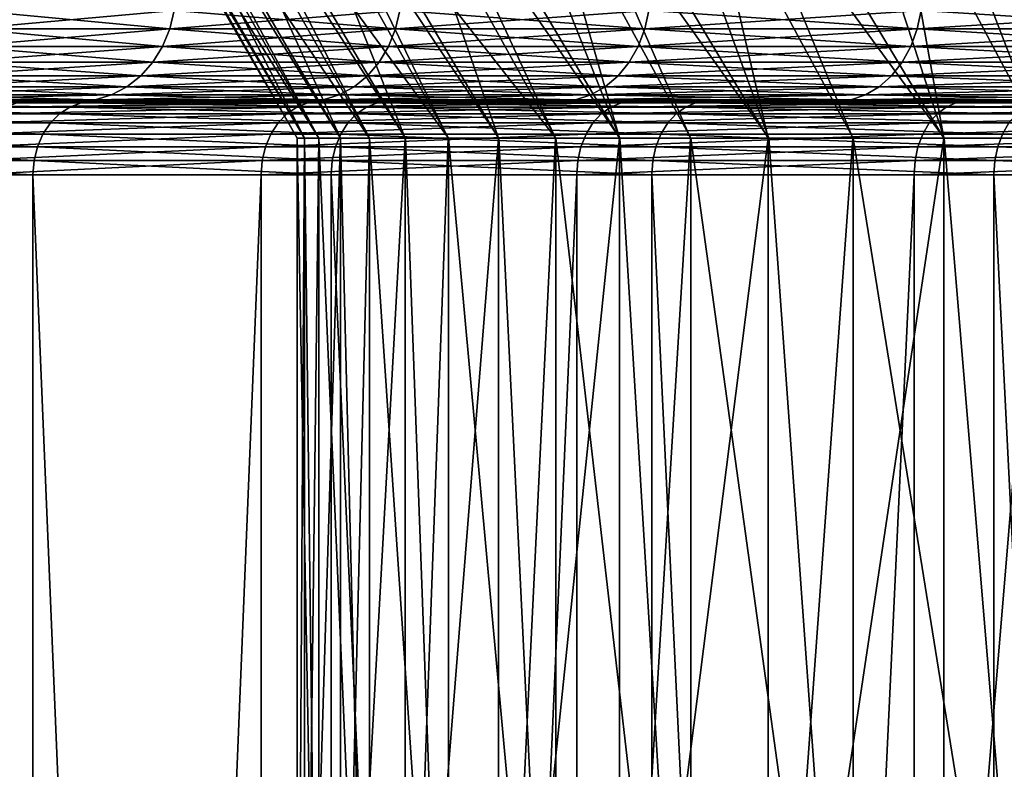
# Model space of a CAD drawing. Header units: metres. Extents: x -30 to 30, y -76 to 64.
# Tile 15 of 256: x -18.75 to -16.07, y -56.82 to -54.78. Entities that reach past the tile are written whole.
import ezdxf

# ---------------------------------------------------------------- set-up
doc = ezdxf.new("R2010")
doc.units = ezdxf.units.M
doc.layers.add('solid_508511', color=7, linetype='CONTINUOUS')

msp = doc.modelspace()

# ---------------------------------------------------------------- linework, layer by layer
at = {"layer": 'solid_508511'}
for points in [[(-17.997519, -55.099998, -0.298871), (-18.745611, -53.800961, -0.405663), (-18.732365, -53.800961, 0.813027)], [(-17.938383, -55.099998, -1.488093), (-18.67971, -53.800961, -1.622015), (-18.745611, -53.800961, -0.405663)], [(-17.977793, -55.099998, -0.893865), (-17.938383, -55.099998, -1.488093), (-18.745611, -53.800961, -0.405663)], [(-17.997519, -55.099998, -0.298871), (-17.977793, -55.099998, -0.893865), (-18.745611, -53.800961, -0.405663)], [(-17.97794, -55.099998, 0.890903), (-18.732365, -53.800961, 0.813027), (-18.640018, -53.800961, 2.027856)], [(-17.997562, -55.099998, 0.296236), (-17.997519, -55.099998, -0.298871), (-18.732365, -53.800961, 0.813027)], [(-17.97794, -55.099998, 0.890903), (-17.997562, -55.099998, 0.296236), (-18.732365, -53.800961, 0.813027)], [(-17.800846, -55.099998, -2.670183), (-18.534857, -53.800961, -2.832238), (-18.67971, -53.800961, -1.622015)], [(-17.879377, -55.099998, -2.080346), (-17.800846, -55.099998, -2.670183), (-18.67971, -53.800961, -1.622015)], [(-17.938383, -55.099998, -1.488093), (-17.879377, -55.099998, -2.080346), (-18.67971, -53.800961, -1.622015)], [(-17.8797, -55.099998, 2.077578), (-18.640018, -53.800961, 2.027856), (-18.468941, -53.800961, 3.234302)], [(-17.938633, -55.099998, 1.485068), (-17.97794, -55.099998, 0.890903), (-18.640018, -53.800961, 2.027856)], [(-17.8797, -55.099998, 2.077578), (-17.938633, -55.099998, 1.485068), (-18.640018, -53.800961, 2.027856)], [(-17.585409, -55.099998, -3.841016), (-18.311838, -53.800961, -4.029777), (-18.534857, -53.800961, -2.832238)], [(-17.702837, -55.099998, -3.257236), (-17.585409, -55.099998, -3.841016), (-18.534857, -53.800961, -2.832238)], [(-17.800846, -55.099998, -2.670183), (-17.702837, -55.099998, -3.257236), (-18.534857, -53.800961, -2.832238)], [(-17.703352, -55.099998, 3.254436), (-18.468941, -53.800961, 3.234302), (-18.219841, -53.800961, 4.427176)], [(-17.801228, -55.099998, 2.667637), (-17.8797, -55.099998, 2.077578), (-18.468941, -53.800961, 3.234302)], [(-17.703352, -55.099998, 3.254436), (-17.801228, -55.099998, 2.667637), (-18.468941, -53.800961, 3.234302)], [(-17.293093, -55.099998, -4.994889), (-18.011356, -53.800961, -5.210906), (-18.311838, -53.800961, -4.029777)], [(-17.448757, -55.099998, -4.420509), (-17.293093, -55.099998, -4.994889), (-18.311838, -53.800961, -4.029777)], [(-17.585409, -55.099998, -3.841016), (-17.448757, -55.099998, -4.420509), (-18.311838, -53.800961, -4.029777)], [(-17.449478, -55.099998, 4.417658), (-18.219841, -53.800961, 4.427176), (-17.893896, -53.800961, 5.600982)], [(-17.586056, -55.099998, 3.838053), (-17.703352, -55.099998, 3.254436), (-18.219841, -53.800961, 4.427176)], [(-17.449478, -55.099998, 4.417658), (-17.586056, -55.099998, 3.838053), (-18.219841, -53.800961, 4.427176)], [(-17.11854, -55.099998, -5.563774), (-17.634918, -53.800961, -6.369626), (-18.011356, -53.800961, -5.210906)], [(-17.293093, -55.099998, -4.994889), (-17.11854, -55.099998, -5.563774), (-18.011356, -53.800961, -5.210906)], [(-17.119383, -55.099998, 5.561179), (-17.893896, -53.800961, 5.600982), (-17.492193, -53.800961, 6.751715)], [(-17.293827, -55.099998, 4.992348), (-17.449478, -55.099998, 4.417658), (-17.893896, -53.800961, 5.600982)], [(-17.119383, -55.099998, 5.561179), (-17.293827, -55.099998, 4.992348), (-17.893896, -53.800961, 5.600982)], [(-16.713259, -55.099998, -6.683336), (-17.183969, -53.800961, -7.501579), (-17.634918, -53.800961, -6.369626)], [(-16.925194, -55.099998, -6.126813), (-16.713259, -55.099998, -6.683336), (-17.634918, -53.800961, -6.369626)], [(-17.11854, -55.099998, -5.563774), (-16.925194, -55.099998, -6.126813), (-17.634918, -53.800961, -6.369626)], [(-16.71438, -55.099998, 6.680531), (-17.492193, -53.800961, 6.751715), (-17.016911, -53.800961, 7.873199)], [(-16.926201, -55.099998, 6.124029), (-17.119383, -55.099998, 5.561179), (-17.492193, -53.800961, 6.751715)], [(-16.71438, -55.099998, 6.680531), (-16.926201, -55.099998, 6.124029), (-17.492193, -53.800961, 6.751715)], [(-16.235079, -55.099998, -7.773175), (-16.660385, -53.800961, -8.601981), (-17.183969, -53.800961, -7.501579)], [(-16.483141, -55.099998, -7.232292), (-16.235079, -55.099998, -7.773175), (-17.183969, -53.800961, -7.501579)], [(-16.713259, -55.099998, -6.683336), (-16.483141, -55.099998, -7.232292), (-17.183969, -53.800961, -7.501579)], [(-16.236235, -55.099998, 7.770757), (-17.016911, -53.800961, 7.873199), (-16.469404, -53.800961, 8.96221)], [(-16.484261, -55.099998, 7.22974), (-16.71438, -55.099998, 6.680531), (-17.016911, -53.800961, 7.873199)], [(-16.236235, -55.099998, 7.770757), (-16.484261, -55.099998, 7.22974), (-17.016911, -53.800961, 7.873199)], [(-15.685761, -55.099998, -8.82932), (-16.066645, -53.800961, -9.665684), (-16.660385, -53.800961, -8.601981)], [(-15.969251, -55.099998, -8.305603), (-15.685761, -55.099998, -8.82932), (-16.660385, -53.800961, -8.601981)], [(-16.235079, -55.099998, -7.773175), (-15.969251, -55.099998, -8.305603), (-16.660385, -53.800961, -8.601981)], [(-15.687245, -55.099998, 8.826683), (-16.469404, -53.800961, 8.96221), (-15.852745, -53.800961, 10.012641)], [(-15.970565, -55.099998, 8.303076), (-16.236235, -55.099998, 7.770757), (-16.469404, -53.800961, 8.96221)], [(-15.687245, -55.099998, 8.826683), (-15.970565, -55.099998, 8.303076), (-16.469404, -53.800961, 8.96221)], [(-18.892727, -54.802311, 8.502926), (-18.344864, -54.802311, 9.628128), (-18.880424, -54.751732, 8.49739)], [(-18.892727, -54.802311, -8.502926), (-18.880424, -54.751732, -8.49739), (-18.33292, -54.751732, -9.621859)], [(-18.344864, -54.802311, -9.628128), (-18.892727, -54.802311, -8.502926), (-18.33292, -54.751732, -9.621859)], [(-18.344864, -54.802311, 9.628128), (-18.33292, -54.751732, 9.621859), (-18.880424, -54.751732, 8.49739)], [(-18.344864, -54.802311, 9.628128), (-17.730064, -54.802311, 10.718197), (-18.33292, -54.751732, 9.621859)], [(-18.344864, -54.802311, -9.628128), (-18.33292, -54.751732, -9.621859), (-17.718519, -54.751732, -10.711218)], [(-17.730064, -54.802311, -10.718197), (-18.344864, -54.802311, -9.628128), (-17.718519, -54.751732, -10.711218)], [(-17.730064, -54.802311, 10.718197), (-17.718519, -54.751732, 10.711218), (-18.33292, -54.751732, 9.621859)], [(-17.730064, -54.802311, 10.718197), (-17.050568, -54.802311, 11.769156), (-17.718519, -54.751732, 10.711218)], [(-17.730064, -54.802311, -10.718197), (-17.718519, -54.751732, -10.711218), (-17.039465, -54.751732, -11.761494)], [(-17.050568, -54.802311, -11.769156), (-17.730064, -54.802311, -10.718197), (-17.039465, -54.751732, -11.761494)], [(-17.050568, -54.802311, 11.769156), (-17.039465, -54.751732, 11.761494), (-17.718519, -54.751732, 10.711218)], [(-17.050568, -54.802311, 11.769156), (-16.308855, -54.802311, 12.777172), (-17.039465, -54.751732, 11.761494)], [(-17.050568, -54.802311, -11.769156), (-17.039465, -54.751732, -11.761494), (-16.298235, -54.751732, -12.768852)], [(-16.308855, -54.802311, -12.777172), (-17.050568, -54.802311, -11.769156), (-16.298235, -54.751732, -12.768852)], [(-16.308855, -54.802311, 12.777172), (-16.298235, -54.751732, 12.768852), (-17.039465, -54.751732, 11.761494)], [(-16.308855, -54.802311, 12.777172), (-15.507634, -54.802311, 13.738565), (-16.298235, -54.751732, 12.768852)], [(-16.308855, -54.802311, -12.777172), (-16.298235, -54.751732, -12.768852), (-15.497537, -54.751732, -13.729619)], [(-15.507634, -54.802311, -13.738565), (-16.308855, -54.802311, -12.777172), (-15.497537, -54.751732, -13.729619)], [(-15.507634, -54.802311, 13.738565), (-15.497537, -54.751732, 13.729619), (-16.298235, -54.751732, 12.768852)], [(-18.912859, -54.849773, 8.511987), (-18.364412, -54.849773, 9.638388), (-18.892727, -54.802311, 8.502926)], [(-18.912859, -54.849773, -8.511987), (-18.892727, -54.802311, -8.502926), (-18.344864, -54.802311, -9.628128)], [(-18.364412, -54.849773, -9.638388), (-18.912859, -54.849773, -8.511987), (-18.344864, -54.802311, -9.628128)], [(-18.364412, -54.849773, 9.638388), (-18.344864, -54.802311, 9.628128), (-18.892727, -54.802311, 8.502926)], [(-18.364412, -54.849773, 9.638388), (-17.748957, -54.849773, 10.729618), (-18.344864, -54.802311, 9.628128)], [(-18.364412, -54.849773, -9.638388), (-18.344864, -54.802311, -9.628128), (-17.730064, -54.802311, -10.718197)], [(-17.748957, -54.849773, -10.729618), (-18.364412, -54.849773, -9.638388), (-17.730064, -54.802311, -10.718197)], [(-17.748957, -54.849773, 10.729618), (-17.730064, -54.802311, 10.718197), (-18.344864, -54.802311, 9.628128)], [(-17.748957, -54.849773, 10.729618), (-17.068735, -54.849773, 11.781698), (-17.730064, -54.802311, 10.718197)], [(-17.748957, -54.849773, -10.729618), (-17.730064, -54.802311, -10.718197), (-17.050568, -54.802311, -11.769156)], [(-17.068735, -54.849773, -11.781698), (-17.748957, -54.849773, -10.729618), (-17.050568, -54.802311, -11.769156)], [(-17.068735, -54.849773, 11.781698), (-17.050568, -54.802311, 11.769156), (-17.730064, -54.802311, 10.718197)], [(-17.068735, -54.849773, 11.781698), (-16.326233, -54.849773, 12.790788), (-17.050568, -54.802311, 11.769156)], [(-17.068735, -54.849773, -11.781698), (-17.050568, -54.802311, -11.769156), (-16.308855, -54.802311, -12.777172)], [(-16.326233, -54.849773, -12.790788), (-17.068735, -54.849773, -11.781698), (-16.308855, -54.802311, -12.777172)], [(-16.326233, -54.849773, 12.790788), (-16.308855, -54.802311, 12.777172), (-17.050568, -54.802311, 11.769156)], [(-16.326233, -54.849773, 12.790788), (-15.524159, -54.849773, 13.753204), (-16.308855, -54.802311, 12.777172)], [(-16.326233, -54.849773, -12.790788), (-16.308855, -54.802311, -12.777172), (-15.507634, -54.802311, -13.738565)], [(-15.524159, -54.849773, -13.753204), (-16.326233, -54.849773, -12.790788), (-15.507634, -54.802311, -13.738565)], [(-15.524159, -54.849773, 13.753204), (-15.507634, -54.802311, 13.738565), (-16.308855, -54.802311, 12.777172)], [(-18.940207, -54.892677, 8.524296), (-18.390968, -54.892677, 9.652325), (-18.912859, -54.849773, 8.511987)], [(-18.940207, -54.892677, -8.524296), (-18.912859, -54.849773, -8.511987), (-18.364412, -54.849773, -9.638388)], [(-18.390968, -54.892677, -9.652325), (-18.940207, -54.892677, -8.524296), (-18.364412, -54.849773, -9.638388)], [(-18.390968, -54.892677, 9.652325), (-18.364412, -54.849773, 9.638388), (-18.912859, -54.849773, 8.511987)], [(-18.390968, -54.892677, 9.652325), (-17.774622, -54.892677, 10.745133), (-18.364412, -54.849773, 9.638388)], [(-18.390968, -54.892677, -9.652325), (-18.364412, -54.849773, -9.638388), (-17.748957, -54.849773, -10.729618)], [(-17.774622, -54.892677, -10.745133), (-18.390968, -54.892677, -9.652325), (-17.748957, -54.849773, -10.729618)], [(-17.774622, -54.892677, 10.745133), (-17.748957, -54.849773, 10.729618), (-18.364412, -54.849773, 9.638388)], [(-17.774622, -54.892677, 10.745133), (-17.093418, -54.892677, 11.798735), (-17.748957, -54.849773, 10.729618)], [(-17.774622, -54.892677, -10.745133), (-17.748957, -54.849773, -10.729618), (-17.068735, -54.849773, -11.781698)], [(-17.093418, -54.892677, -11.798735), (-17.774622, -54.892677, -10.745133), (-17.068735, -54.849773, -11.781698)], [(-17.093418, -54.892677, 11.798735), (-17.068735, -54.849773, 11.781698), (-17.748957, -54.849773, 10.729618)], [(-17.093418, -54.892677, 11.798735), (-16.349842, -54.892677, 12.809283), (-17.068735, -54.849773, 11.781698)], [(-17.093418, -54.892677, -11.798735), (-17.068735, -54.849773, -11.781698), (-16.326233, -54.849773, -12.790788)], [(-16.349842, -54.892677, -12.809283), (-17.093418, -54.892677, -11.798735), (-16.326233, -54.849773, -12.790788)], [(-16.349842, -54.892677, 12.809283), (-16.326233, -54.849773, 12.790788), (-17.068735, -54.849773, 11.781698)], [(-16.349842, -54.892677, 12.809283), (-15.546607, -54.892677, 13.773092), (-16.326233, -54.849773, 12.790788)], [(-16.349842, -54.892677, -12.809283), (-16.326233, -54.849773, -12.790788), (-15.524159, -54.849773, -13.753204)], [(-15.546607, -54.892677, -13.773092), (-16.349842, -54.892677, -12.809283), (-15.524159, -54.849773, -13.753204)], [(-15.546607, -54.892677, 13.773092), (-15.524159, -54.849773, 13.753204), (-16.326233, -54.849773, 12.790788)], [(-18.97394, -54.929714, 8.539477), (-18.423721, -54.929714, 9.669516), (-18.940207, -54.892677, 8.524296)], [(-18.97394, -54.929714, -8.539477), (-18.940207, -54.892677, -8.524296), (-18.390968, -54.892677, -9.652325)], [(-18.423721, -54.929714, -9.669516), (-18.97394, -54.929714, -8.539477), (-18.390968, -54.892677, -9.652325)], [(-18.423721, -54.929714, 9.669516), (-18.390968, -54.892677, 9.652325), (-18.940207, -54.892677, 8.524296)], [(-18.423721, -54.929714, 9.669516), (-17.806278, -54.929714, 10.764271), (-18.390968, -54.892677, 9.652325)], [(-18.423721, -54.929714, -9.669516), (-18.390968, -54.892677, -9.652325), (-17.774622, -54.892677, -10.745133)], [(-17.806278, -54.929714, -10.764271), (-18.423721, -54.929714, -9.669516), (-17.774622, -54.892677, -10.745133)], [(-17.806278, -54.929714, 10.764271), (-17.774622, -54.892677, 10.745133), (-18.390968, -54.892677, 9.652325)], [(-17.806278, -54.929714, 10.764271), (-17.123861, -54.929714, 11.819748), (-17.774622, -54.892677, 10.745133)], [(-17.806278, -54.929714, -10.764271), (-17.774622, -54.892677, -10.745133), (-17.093418, -54.892677, -11.798735)], [(-17.123861, -54.929714, -11.819748), (-17.806278, -54.929714, -10.764271), (-17.093418, -54.892677, -11.798735)], [(-17.123861, -54.929714, 11.819748), (-17.093418, -54.892677, 11.798735), (-17.774622, -54.892677, 10.745133)], [(-17.123861, -54.929714, 11.819748), (-16.378962, -54.929714, 12.832096), (-17.093418, -54.892677, 11.798735)], [(-17.123861, -54.929714, -11.819748), (-17.093418, -54.892677, -11.798735), (-16.349842, -54.892677, -12.809283)], [(-16.378962, -54.929714, -12.832096), (-17.123861, -54.929714, -11.819748), (-16.349842, -54.892677, -12.809283)], [(-16.378962, -54.929714, 12.832096), (-16.349842, -54.892677, 12.809283), (-17.093418, -54.892677, 11.798735)], [(-16.378962, -54.929714, 12.832096), (-15.574296, -54.929714, 13.797622), (-16.349842, -54.892677, 12.809283)], [(-16.378962, -54.929714, -12.832096), (-16.349842, -54.892677, -12.809283), (-15.546607, -54.892677, -13.773092)], [(-15.574296, -54.929714, -13.797622), (-16.378962, -54.929714, -12.832096), (-15.546607, -54.892677, -13.773092)], [(-15.574296, -54.929714, 13.797622), (-15.546607, -54.892677, 13.773092), (-16.349842, -54.892677, 12.809283)], [(-19.013029, -54.959755, 8.55707), (-18.461678, -54.959755, 9.689436), (-18.97394, -54.929714, 8.539477)], [(-19.013029, -54.959755, -8.55707), (-18.97394, -54.929714, -8.539477), (-18.423721, -54.929714, -9.669516)], [(-18.461678, -54.959755, -9.689436), (-19.013029, -54.959755, -8.55707), (-18.423721, -54.929714, -9.669516)], [(-18.461678, -54.959755, 9.689436), (-18.423721, -54.929714, 9.669516), (-18.97394, -54.929714, 8.539477)], [(-18.461678, -54.959755, 9.689436), (-17.842962, -54.959755, 10.786447), (-18.423721, -54.929714, 9.669516)], [(-18.461678, -54.959755, -9.689436), (-18.423721, -54.929714, -9.669516), (-17.806278, -54.929714, -10.764271)], [(-17.842962, -54.959755, -10.786447), (-18.461678, -54.959755, -9.689436), (-17.806278, -54.929714, -10.764271)], [(-17.842962, -54.959755, 10.786447), (-17.806278, -54.929714, 10.764271), (-18.423721, -54.929714, 9.669516)], [(-17.842962, -54.959755, 10.786447), (-17.15914, -54.959755, 11.844098), (-17.806278, -54.929714, 10.764271)], [(-17.842962, -54.959755, -10.786447), (-17.806278, -54.929714, -10.764271), (-17.123861, -54.929714, -11.819748)], [(-17.15914, -54.959755, -11.844098), (-17.842962, -54.959755, -10.786447), (-17.123861, -54.929714, -11.819748)], [(-17.15914, -54.959755, 11.844098), (-17.123861, -54.929714, 11.819748), (-17.806278, -54.929714, 10.764271)], [(-17.15914, -54.959755, 11.844098), (-16.412704, -54.959755, 12.858533), (-17.123861, -54.929714, 11.819748)], [(-17.15914, -54.959755, -11.844098), (-17.123861, -54.929714, -11.819748), (-16.378962, -54.929714, -12.832096)], [(-16.412704, -54.959755, -12.858533), (-17.15914, -54.959755, -11.844098), (-16.378962, -54.929714, -12.832096)], [(-16.412704, -54.959755, 12.858533), (-16.378962, -54.929714, 12.832096), (-17.123861, -54.929714, 11.819748)], [(-16.412704, -54.959755, 12.858533), (-15.606381, -54.959755, 13.826047), (-16.378962, -54.929714, 12.832096)], [(-16.412704, -54.959755, -12.858533), (-16.378962, -54.929714, -12.832096), (-15.574296, -54.929714, -13.797622)], [(-15.606381, -54.959755, -13.826047), (-16.412704, -54.959755, -12.858533), (-15.574296, -54.929714, -13.797622)], [(-15.606381, -54.959755, 13.826047), (-15.574296, -54.929714, 13.797622), (-16.378962, -54.929714, 12.832096)], [(-19.102392, -54.995441, 8.597289), (-18.548449, -54.995441, 9.734977), (-19.056286, -54.981892, 8.576538)], [(-19.102392, -54.995441, -8.597289), (-19.056286, -54.981892, -8.576538), (-18.503679, -54.981892, -9.71148)], [(-18.548449, -54.995441, -9.734977), (-19.102392, -54.995441, -8.597289), (-18.503679, -54.981892, -9.71148)], [(-19.056286, -54.981892, 8.576538), (-18.503679, -54.981892, 9.71148), (-19.013029, -54.959755, 8.55707)], [(-19.056286, -54.981892, -8.576538), (-19.013029, -54.959755, -8.55707), (-18.461678, -54.959755, -9.689436)], [(-18.503679, -54.981892, -9.71148), (-19.056286, -54.981892, -8.576538), (-18.461678, -54.959755, -9.689436)], [(-18.548449, -54.995441, 9.734977), (-18.503679, -54.981892, 9.71148), (-19.056286, -54.981892, 8.576538)], [(-18.503679, -54.981892, 9.71148), (-18.461678, -54.959755, 9.689436), (-19.013029, -54.959755, 8.55707)], [(-18.548449, -54.995441, 9.734977), (-17.926825, -54.995441, 10.837144), (-18.503679, -54.981892, 9.71148)], [(-18.548449, -54.995441, -9.734977), (-18.503679, -54.981892, -9.71148), (-17.883556, -54.981892, -10.810987)], [(-17.926825, -54.995441, -10.837144), (-18.548449, -54.995441, -9.734977), (-17.883556, -54.981892, -10.810987)], [(-18.503679, -54.981892, 9.71148), (-17.883556, -54.981892, 10.810987), (-18.461678, -54.959755, 9.689436)], [(-18.503679, -54.981892, -9.71148), (-18.461678, -54.959755, -9.689436), (-17.842962, -54.959755, -10.786447)], [(-17.883556, -54.981892, -10.810987), (-18.503679, -54.981892, -9.71148), (-17.842962, -54.959755, -10.786447)], [(-17.926825, -54.995441, 10.837144), (-17.883556, -54.981892, 10.810987), (-18.503679, -54.981892, 9.71148)], [(-17.883556, -54.981892, 10.810987), (-17.842962, -54.959755, 10.786447), (-18.461678, -54.959755, 9.689436)], [(-17.926825, -54.995441, 10.837144), (-17.239788, -54.995441, 11.899767), (-17.883556, -54.981892, 10.810987)], [(-17.926825, -54.995441, -10.837144), (-17.883556, -54.981892, -10.810987), (-17.198177, -54.981892, -11.871045)], [(-17.239788, -54.995441, -11.899767), (-17.926825, -54.995441, -10.837144), (-17.198177, -54.981892, -11.871045)], [(-17.883556, -54.981892, 10.810987), (-17.198177, -54.981892, 11.871045), (-17.842962, -54.959755, 10.786447)], [(-17.883556, -54.981892, -10.810987), (-17.842962, -54.959755, -10.786447), (-17.15914, -54.959755, -11.844098)], [(-17.198177, -54.981892, -11.871045), (-17.883556, -54.981892, -10.810987), (-17.15914, -54.959755, -11.844098)], [(-17.239788, -54.995441, 11.899767), (-17.198177, -54.981892, 11.871045), (-17.883556, -54.981892, 10.810987)], [(-17.198177, -54.981892, 11.871045), (-17.15914, -54.959755, 11.844098), (-17.842962, -54.959755, 10.786447)], [(-17.239788, -54.995441, 11.899767), (-16.489845, -54.995441, 12.918969), (-17.198177, -54.981892, 11.871045)], [(-17.239788, -54.995441, -11.899767), (-17.198177, -54.981892, -11.871045), (-16.450045, -54.981892, -12.887787)], [(-16.489845, -54.995441, -12.918969), (-17.239788, -54.995441, -11.899767), (-16.450045, -54.981892, -12.887787)], [(-17.198177, -54.981892, 11.871045), (-16.450045, -54.981892, 12.887787), (-17.15914, -54.959755, 11.844098)], [(-17.198177, -54.981892, -11.871045), (-17.15914, -54.959755, -11.844098), (-16.412704, -54.959755, -12.858533)], [(-16.450045, -54.981892, -12.887787), (-17.198177, -54.981892, -11.871045), (-16.412704, -54.959755, -12.858533)], [(-16.489845, -54.995441, 12.918969), (-16.450045, -54.981892, 12.887787), (-17.198177, -54.981892, 11.871045)], [(-16.450045, -54.981892, 12.887787), (-16.412704, -54.959755, 12.858533), (-17.15914, -54.959755, 11.844098)], [(-16.489845, -54.995441, 12.918969), (-15.679732, -54.995441, 13.891031), (-16.450045, -54.981892, 12.887787)], [(-16.489845, -54.995441, -12.918969), (-16.450045, -54.981892, -12.887787), (-15.641887, -54.981892, -13.857503)], [(-15.679732, -54.995441, -13.891031), (-16.489845, -54.995441, -12.918969), (-15.641887, -54.981892, -13.857503)], [(-16.450045, -54.981892, 12.887787), (-15.641887, -54.981892, 13.857503), (-16.412704, -54.959755, 12.858533)], [(-16.450045, -54.981892, -12.887787), (-16.412704, -54.959755, -12.858533), (-15.606381, -54.959755, -13.826047)], [(-15.641887, -54.981892, -13.857503), (-16.450045, -54.981892, -12.887787), (-15.606381, -54.959755, -13.826047)], [(-15.679732, -54.995441, 13.891031), (-15.641887, -54.981892, 13.857503), (-16.450045, -54.981892, 12.887787)], [(-15.641887, -54.981892, 13.857503), (-15.606381, -54.959755, 13.826047), (-16.412704, -54.959755, 12.858533)], [(-18.185909, -55, 10.501081), (-20.67054, -55, 9.621265), (-20.067141, -55, 10.823579)], [(-18.185909, -55, 10.501081), (-18.797926, -55, 9.36151), (-20.67054, -55, 9.621265)], [(-18.185907, -55, -10.501086), (-19.914499, -55, -11.101923), (-20.534584, -55, -9.908121)], [(-18.797924, -55, -9.361515), (-18.185907, -55, -10.501086), (-20.534584, -55, -9.908121)], [(-17.50489, -55, 11.600808), (-20.067141, -55, 10.823579), (-19.393831, -55, 11.988295)], [(-17.50489, -55, 11.600808), (-18.185909, -55, 10.501081), (-20.067141, -55, 10.823579)], [(-17.504887, -55, -11.600813), (-19.225037, -55, -12.257157), (-19.914499, -55, -11.101923)], [(-18.185907, -55, -10.501086), (-17.504887, -55, -11.600813), (-19.914499, -55, -11.101923)], [(-16.757414, -55, 12.656579), (-19.393831, -55, 11.988295), (-18.653008, -55, 13.111265)], [(-19.329739, -55.003803, 12.164409), (-18.653008, -55, 13.111265), (-19.393831, -55, 11.988295)], [(-16.757414, -55, 12.656579), (-17.50489, -55, 11.600808), (-19.393831, -55, 11.988295)], [(-19.329739, -55.003803, 12.164409), (-19.361534, -55.01516, 12.184418), (-18.617035, -55.01516, 13.294169)], [(-18.586462, -55.003803, 13.272338), (-18.653008, -55, 13.111265), (-19.329739, -55.003803, 12.164409)], [(-18.586462, -55.003803, 13.272338), (-19.329739, -55.003803, 12.164409), (-18.617035, -55.01516, 13.294169)], [(-16.75741, -55, -12.656584), (-18.468655, -55, -13.369698), (-19.225037, -55, -12.257157)], [(-18.761677, -55.003811, -13.023564), (-19.225037, -55, -12.257157), (-18.468655, -55, -13.369698)], [(-17.504887, -55, -11.600813), (-16.75741, -55, -12.656584), (-19.225037, -55, -12.257157)], [(-18.548449, -54.995441, -9.734977), (-18.797924, -55, -9.361515), (-19.102392, -54.995441, -8.597289)], [(-19.102392, -54.995441, 8.597289), (-18.797926, -55, 9.36151), (-18.548449, -54.995441, 9.734977)], [(-18.548449, -54.995441, 9.734977), (-18.797926, -55, 9.36151), (-18.185909, -55, 10.501081)], [(-18.548449, -54.995441, -9.734977), (-18.185907, -55, -10.501086), (-18.797924, -55, -9.361515)], [(-18.761677, -55.003811, -13.023564), (-17.969206, -55.003815, -14.096861), (-18.792534, -55.015179, -13.044985)], [(-17.969206, -55.003815, -14.096861), (-17.99876, -55.015179, -14.120047), (-18.792534, -55.015179, -13.044985)], [(-18.761677, -55.003811, -13.023564), (-18.468655, -55, -13.369698), (-17.969206, -55.003815, -14.096861)], [(-15.946415, -55, 13.664254), (-18.653008, -55, 13.111265), (-17.847296, -55, 14.188517)], [(-18.586462, -55.003803, 13.272338), (-17.847296, -55, 14.188517), (-18.653008, -55, 13.111265)], [(-15.946415, -55, 13.664254), (-16.757414, -55, 12.656579), (-18.653008, -55, 13.111265)], [(-18.586462, -55.003803, 13.272338), (-18.617035, -55.01516, 13.294169), (-17.809006, -55.01516, 14.358555)], [(-17.779762, -55.003803, 14.334975), (-17.847296, -55, 14.188517), (-18.586462, -55.003803, 13.272338)], [(-17.779762, -55.003803, 14.334975), (-18.586462, -55.003803, 13.272338), (-17.809006, -55.01516, 14.358555)], [(-17.926825, -54.995441, -10.837144), (-18.185907, -55, -10.501086), (-18.548449, -54.995441, -9.734977)], [(-18.548449, -54.995441, 9.734977), (-18.185909, -55, 10.501081), (-17.926825, -54.995441, 10.837144)], [(-15.946411, -55, -13.664259), (-17.64802, -55, -14.435629), (-18.468655, -55, -13.369698)], [(-17.969206, -55.003815, -14.096861), (-18.468655, -55, -13.369698), (-17.64802, -55, -14.435629)], [(-16.75741, -55, -12.656584), (-15.946411, -55, -13.664259), (-18.468655, -55, -13.369698)], [(-17.926825, -54.995441, 10.837144), (-18.185909, -55, 10.501081), (-17.50489, -55, 11.600808)], [(-17.926825, -54.995441, -10.837144), (-17.504887, -55, -11.600813), (-18.185907, -55, -10.501086)], [(-17.115417, -55.003815, -15.122052), (-17.143566, -55.015182, -15.146924), (-17.99876, -55.015179, -14.120047)], [(-17.969206, -55.003815, -14.096861), (-17.115417, -55.003815, -15.122052), (-17.99876, -55.015179, -14.120047)], [(-17.969206, -55.003815, -14.096861), (-17.64802, -55, -14.435629), (-17.115417, -55.003815, -15.122052)], [(-17.239788, -54.995441, -11.899767), (-17.504887, -55, -11.600813), (-17.926825, -54.995441, -10.837144)], [(-17.926825, -54.995441, 10.837144), (-17.50489, -55, 11.600808), (-17.239788, -54.995441, 11.899767)], [(-15.074881, -55, 14.620119), (-17.847296, -55, 14.188517), (-16.979395, -55, 15.216441)], [(-17.779762, -55.003803, 14.334975), (-16.979395, -55, 15.216441), (-17.847296, -55, 14.188517)], [(-15.074881, -55, 14.620119), (-15.946415, -55, 13.664254), (-17.847296, -55, 14.188517)], [(-17.779762, -55.003803, 14.334975), (-17.809006, -55.01516, 14.358555), (-16.940207, -55.01516, 15.373942)], [(-16.912388, -55.003803, 15.348696), (-16.979395, -55, 15.216441), (-17.779762, -55.003803, 14.334975)], [(-16.912388, -55.003803, 15.348696), (-17.779762, -55.003803, 14.334975), (-16.940207, -55.01516, 15.373942)], [(-15.074877, -55, -14.620124), (-16.765882, -55, -15.451378), (-17.64802, -55, -14.435629)], [(-17.115417, -55.003815, -15.122052), (-17.64802, -55, -14.435629), (-16.765882, -55, -15.451378)], [(-15.946411, -55, -13.664259), (-15.074877, -55, -14.620124), (-17.64802, -55, -14.435629)], [(-17.239788, -54.995441, 11.899767), (-17.50489, -55, 11.600808), (-16.757414, -55, 12.656579)], [(-17.239788, -54.995441, -11.899767), (-16.75741, -55, -12.656584), (-17.504887, -55, -11.600813)], [(-16.489845, -54.995441, -12.918969), (-16.75741, -55, -12.656584), (-17.239788, -54.995441, -11.899767)], [(-17.239788, -54.995441, 11.899767), (-16.757414, -55, 12.656579), (-16.489845, -54.995441, 12.918969)], [(-16.203222, -55.003815, -16.09564), (-16.229872, -55.015182, -16.122114), (-17.143566, -55.015182, -15.146924)], [(-17.115417, -55.003815, -15.122052), (-16.203222, -55.003815, -16.09564), (-17.143566, -55.015182, -15.146924)], [(-17.115417, -55.003815, -15.122052), (-16.765882, -55, -15.451378), (-16.203222, -55.003815, -16.09564)], [(-14.14612, -55, 15.520543), (-16.979395, -55, 15.216441), (-16.052372, -55, 16.191397)], [(-16.912388, -55.003803, 15.348696), (-16.052372, -55, 16.191397), (-16.979395, -55, 15.216441)], [(-14.14612, -55, 15.520543), (-15.074881, -55, 14.620119), (-16.979395, -55, 15.216441)], [(-16.912388, -55.003803, 15.348696), (-16.940207, -55.01516, 15.373942), (-16.013599, -55.01516, 16.336868)], [(-15.987303, -55.003803, 16.31004), (-16.052372, -55, 16.191397), (-16.912388, -55.003803, 15.348696)], [(-15.987303, -55.003803, 16.31004), (-16.912388, -55.003803, 15.348696), (-16.013599, -55.01516, 16.336868)], [(-13.163757, -55, -16.362013), (-15.825381, -55, -16.413326), (-16.765882, -55, -15.451378)], [(-16.203222, -55.003815, -16.09564), (-16.765882, -55, -15.451378), (-15.825381, -55, -16.413326)], [(-14.146115, -55, -15.520547), (-13.163757, -55, -16.362013), (-16.765882, -55, -15.451378)], [(-15.074877, -55, -14.620124), (-14.146115, -55, -15.520547), (-16.765882, -55, -15.451378)], [(-16.489845, -54.995441, 12.918969), (-16.757414, -55, 12.656579), (-15.946415, -55, 13.664254)], [(-16.489845, -54.995441, -12.918969), (-15.946411, -55, -13.664259), (-16.75741, -55, -12.656584)], [(-15.679732, -54.995441, -13.891031), (-15.946411, -55, -13.664259), (-16.489845, -54.995441, -12.918969)], [(-16.489845, -54.995441, 12.918969), (-15.946415, -55, 13.664254), (-15.679732, -54.995441, 13.891031)], [(-15.235734, -55.003815, -17.014305), (-15.260793, -55.015182, -17.042288), (-16.229872, -55.015182, -16.122114)], [(-16.203222, -55.003815, -16.09564), (-15.235734, -55.003815, -17.014305), (-16.229872, -55.015182, -16.122114)], [(-16.203222, -55.003815, -16.09564), (-15.825381, -55, -16.413326), (-15.235734, -55.003815, -17.014305)], [(-19.390839, -55.033638, 12.20286), (-19.416527, -55.058517, 12.219025), (-18.669912, -55.058517, 13.331929)], [(-19.361534, -55.01516, 12.184418), (-19.390839, -55.033638, 12.20286), (-18.645214, -55.033634, 13.314291)], [(-18.645214, -55.033634, 13.314291), (-19.390839, -55.033638, 12.20286), (-18.669912, -55.058517, 13.331929)], [(-18.617035, -55.01516, 13.294169), (-19.361534, -55.01516, 12.184418), (-18.645214, -55.033634, 13.314291)], [(-18.025999, -55.033665, -14.141415), (-18.049873, -55.058552, -14.160145), (-18.845901, -55.058552, -13.082031)], [(-18.820974, -55.033665, -13.064727), (-18.025999, -55.033665, -14.141415), (-18.845901, -55.058552, -13.082031)], [(-17.99876, -55.015179, -14.120047), (-18.025999, -55.033665, -14.141415), (-18.820974, -55.033665, -13.064727)], [(-18.792534, -55.015179, -13.044985), (-17.99876, -55.015179, -14.120047), (-18.820974, -55.033665, -13.064727)], [(-18.645214, -55.033634, 13.314291), (-18.669912, -55.058517, 13.331929), (-17.859591, -55.058514, 14.399338)], [(-18.617035, -55.01516, 13.294169), (-18.645214, -55.033634, 13.314291), (-17.835962, -55.033634, 14.380288)], [(-17.835962, -55.033634, 14.380288), (-18.645214, -55.033634, 13.314291), (-17.859591, -55.058514, 14.399338)], [(-17.809006, -55.01516, 14.358555), (-18.617035, -55.01516, 13.294169), (-17.835962, -55.033634, 14.380288)], [(-17.169512, -55.033665, -15.169847), (-17.192251, -55.058556, -15.189939), (-18.049873, -55.058552, -14.160145)], [(-18.025999, -55.033665, -14.141415), (-17.169512, -55.033665, -15.169847), (-18.049873, -55.058552, -14.160145)], [(-17.99876, -55.015179, -14.120047), (-17.143566, -55.015182, -15.146924), (-18.025999, -55.033665, -14.141415)], [(-17.143566, -55.015182, -15.146924), (-17.169512, -55.033665, -15.169847), (-18.025999, -55.033665, -14.141415)], [(-17.835962, -55.033634, 14.380288), (-17.859591, -55.058514, 14.399338), (-16.988323, -55.058514, 15.41761)], [(-17.809006, -55.01516, 14.358555), (-17.835962, -55.033634, 14.380288), (-16.965847, -55.033634, 15.397213)], [(-16.965847, -55.033634, 15.397213), (-17.835962, -55.033634, 14.380288), (-16.988323, -55.058514, 15.41761)], [(-16.940207, -55.01516, 15.373942), (-17.809006, -55.01516, 14.358555), (-16.965847, -55.033634, 15.397213)], [(-17.169512, -55.033665, -15.169847), (-16.254433, -55.033669, -16.146513), (-17.192251, -55.058556, -15.189939)], [(-16.254433, -55.033669, -16.146513), (-16.275961, -55.058556, -16.167896), (-17.192251, -55.058556, -15.189939)], [(-16.229872, -55.015182, -16.122114), (-16.254433, -55.033669, -16.146513), (-17.169512, -55.033665, -15.169847)], [(-17.143566, -55.015182, -15.146924), (-16.229872, -55.015182, -16.122114), (-17.169512, -55.033665, -15.169847)], [(-16.965847, -55.033634, 15.397213), (-16.988323, -55.058514, 15.41761), (-16.059084, -55.058514, 16.38327)], [(-16.940207, -55.01516, 15.373942), (-16.965847, -55.033634, 15.397213), (-16.037838, -55.03363, 16.361595)], [(-16.037838, -55.03363, 16.361595), (-16.965847, -55.033634, 15.397213), (-16.059084, -55.058514, 16.38327)], [(-16.013599, -55.01516, 16.336868), (-16.940207, -55.01516, 15.373942), (-16.037838, -55.03363, 16.361595)], [(-15.283888, -55.033669, -17.068079), (-15.30413, -55.058559, -17.090685), (-16.275961, -55.058556, -16.167896)], [(-16.254433, -55.033669, -16.146513), (-15.283888, -55.033669, -17.068079), (-16.275961, -55.058556, -16.167896)], [(-15.260793, -55.015182, -17.042288), (-15.283888, -55.033669, -17.068079), (-16.254433, -55.033669, -16.146513)], [(-16.229872, -55.015182, -16.122114), (-15.260793, -55.015182, -17.042288), (-16.254433, -55.033669, -16.146513)], [(-19.416527, -55.058517, 12.219025), (-19.437607, -55.088848, 12.232291), (-18.690184, -55.088844, 13.346403)], [(-18.669912, -55.058517, 13.331929), (-19.416527, -55.058517, 12.219025), (-18.690184, -55.088844, 13.346403)], [(-18.049873, -55.058552, -14.160145), (-18.069464, -55.08889, -14.175513), (-18.866358, -55.088886, -13.09623)], [(-18.845901, -55.058552, -13.082031), (-18.049873, -55.058552, -14.160145), (-18.866358, -55.088886, -13.09623)], [(-18.669912, -55.058517, 13.331929), (-18.690184, -55.088844, 13.346403), (-17.878981, -55.088844, 14.414971)], [(-17.859591, -55.058514, 14.399338), (-18.669912, -55.058517, 13.331929), (-17.878981, -55.088844, 14.414971)], [(-18.049873, -55.058552, -14.160145), (-17.192251, -55.058556, -15.189939), (-18.069464, -55.08889, -14.175513)], [(-17.192251, -55.058556, -15.189939), (-17.210911, -55.08889, -15.206425), (-18.069464, -55.08889, -14.175513)], [(-17.859591, -55.058514, 14.399338), (-17.878981, -55.088844, 14.414971), (-17.006767, -55.08884, 15.43435)], [(-16.988323, -55.058514, 15.41761), (-17.859591, -55.058514, 14.399338), (-17.006767, -55.08884, 15.43435)], [(-16.275961, -55.058556, -16.167896), (-16.293625, -55.088894, -16.185444), (-17.210911, -55.08889, -15.206425)], [(-17.192251, -55.058556, -15.189939), (-16.275961, -55.058556, -16.167896), (-17.210911, -55.08889, -15.206425)], [(-16.988323, -55.058514, 15.41761), (-17.006767, -55.08884, 15.43435), (-16.076521, -55.08884, 16.401058)], [(-16.059084, -55.058514, 16.38327), (-16.988323, -55.058514, 15.41761), (-16.076521, -55.08884, 16.401058)], [(-16.275961, -55.058556, -16.167896), (-15.30413, -55.058559, -17.090685), (-16.293625, -55.088894, -16.185444)], [(-15.30413, -55.058559, -17.090685), (-15.32074, -55.088894, -17.109234), (-16.293625, -55.088894, -16.185444)], [(-16.059084, -55.058514, 16.38327), (-16.076521, -55.08884, 16.401058), (-15.091413, -55.088837, 17.3118)], [(-19.437607, -55.088848, 12.232291), (-19.453268, -55.123459, 12.242147), (-18.705242, -55.123455, 13.357158)], [(-18.690184, -55.088844, 13.346403), (-19.437607, -55.088848, 12.232291), (-18.705242, -55.123455, 13.357158)], [(-18.866358, -55.088886, -13.09623), (-18.069464, -55.08889, -14.175513), (-18.881552, -55.123501, -13.106777)], [(-18.069464, -55.08889, -14.175513), (-18.084017, -55.123501, -14.186931), (-18.881552, -55.123501, -13.106777)], [(-18.690184, -55.088844, 13.346403), (-18.705242, -55.123455, 13.357158), (-17.893387, -55.123451, 14.426587)], [(-17.878981, -55.088844, 14.414971), (-18.690184, -55.088844, 13.346403), (-17.893387, -55.123451, 14.426587)], [(-17.210911, -55.08889, -15.206425), (-17.224771, -55.123505, -15.218671), (-18.084017, -55.123501, -14.186931)], [(-18.069464, -55.08889, -14.175513), (-17.210911, -55.08889, -15.206425), (-18.084017, -55.123501, -14.186931)], [(-17.878981, -55.088844, 14.414971), (-17.893387, -55.123451, 14.426587), (-17.020472, -55.123451, 15.446787)], [(-17.006767, -55.08884, 15.43435), (-17.878981, -55.088844, 14.414971), (-17.020472, -55.123451, 15.446787)], [(-17.210911, -55.08889, -15.206425), (-16.293625, -55.088894, -16.185444), (-17.224771, -55.123505, -15.218671)], [(-16.293625, -55.088894, -16.185444), (-16.306747, -55.123508, -16.198479), (-17.224771, -55.123505, -15.218671)], [(-17.006767, -55.08884, 15.43435), (-17.020472, -55.123451, 15.446787), (-16.089476, -55.123447, 16.414274)], [(-16.076521, -55.08884, 16.401058), (-17.006767, -55.08884, 15.43435), (-16.089476, -55.123447, 16.414274)], [(-15.32074, -55.088894, -17.109234), (-15.333077, -55.123508, -17.123011), (-16.306747, -55.123508, -16.198479)], [(-16.293625, -55.088894, -16.185444), (-15.32074, -55.088894, -17.109234), (-16.306747, -55.123508, -16.198479)], [(-16.076521, -55.08884, 16.401058), (-16.089476, -55.123447, 16.414274), (-15.103575, -55.123447, 17.32575)], [(-15.091413, -55.088837, 17.3118), (-16.076521, -55.08884, 16.401058), (-15.103575, -55.123447, 17.32575)], [(-17.997519, -58.299999, -0.298871), (-17.997519, -55.099998, -0.298871), (-17.997562, -55.099998, 0.296236)], [(-17.997519, -58.299999, -0.298871), (-17.997562, -55.099998, 0.296236), (-17.97794, -55.099998, 0.890903)], [(-17.938383, -58.299999, -1.488093), (-17.977793, -55.099998, -0.893865), (-17.997519, -55.099998, -0.298871)], [(-17.938383, -58.299999, -1.488093), (-17.997519, -55.099998, -0.298871), (-17.997519, -58.299999, -0.298871)], [(-17.997519, -58.299999, -0.298871), (-17.97794, -55.099998, 0.890903), (-17.97794, -58.299999, 0.890903)], [(-17.97794, -58.299999, 0.890903), (-17.97794, -55.099998, 0.890903), (-17.938633, -55.099998, 1.485068)], [(-17.97794, -58.299999, 0.890903), (-17.938633, -55.099998, 1.485068), (-17.8797, -55.099998, 2.077578)], [(-17.97794, -58.299999, 0.890903), (-17.8797, -55.099998, 2.077578), (-17.8797, -58.299999, 2.077578)], [(-17.938383, -58.299999, -1.488093), (-17.938383, -55.099998, -1.488093), (-17.977793, -55.099998, -0.893865)], [(-17.800846, -58.299999, -2.670183), (-17.879377, -55.099998, -2.080346), (-17.938383, -55.099998, -1.488093)], [(-17.800846, -58.299999, -2.670183), (-17.938383, -55.099998, -1.488093), (-17.938383, -58.299999, -1.488093)], [(-17.8797, -58.299999, 2.077578), (-17.8797, -55.099998, 2.077578), (-17.801228, -55.099998, 2.667637)], [(-17.8797, -58.299999, 2.077578), (-17.801228, -55.099998, 2.667637), (-17.703352, -55.099998, 3.254436)], [(-17.8797, -58.299999, 2.077578), (-17.703352, -55.099998, 3.254436), (-17.703352, -58.299999, 3.254436)], [(-17.800846, -58.299999, -2.670183), (-17.800846, -55.099998, -2.670183), (-17.879377, -55.099998, -2.080346)], [(-17.585409, -58.299999, -3.841016), (-17.702837, -55.099998, -3.257236), (-17.800846, -55.099998, -2.670183)], [(-17.585409, -58.299999, -3.841016), (-17.800846, -55.099998, -2.670183), (-17.800846, -58.299999, -2.670183)], [(-17.703352, -58.299999, 3.254436), (-17.703352, -55.099998, 3.254436), (-17.586056, -55.099998, 3.838053)], [(-17.703352, -58.299999, 3.254436), (-17.586056, -55.099998, 3.838053), (-17.449478, -55.099998, 4.417658)], [(-17.703352, -58.299999, 3.254436), (-17.449478, -55.099998, 4.417658), (-17.449478, -58.299999, 4.417658)], [(-17.585409, -58.299999, -3.841016), (-17.585409, -55.099998, -3.841016), (-17.702837, -55.099998, -3.257236)], [(-17.293093, -58.299999, -4.994889), (-17.448757, -55.099998, -4.420509), (-17.585409, -55.099998, -3.841016)], [(-17.293093, -58.299999, -4.994889), (-17.585409, -55.099998, -3.841016), (-17.585409, -58.299999, -3.841016)], [(-17.449478, -58.299999, 4.417658), (-17.449478, -55.099998, 4.417658), (-17.293827, -55.099998, 4.992348)], [(-17.449478, -58.299999, 4.417658), (-17.293827, -55.099998, 4.992348), (-17.119383, -55.099998, 5.561179)], [(-17.449478, -58.299999, 4.417658), (-17.119383, -55.099998, 5.561179), (-17.119383, -58.299999, 5.561179)], [(-17.293093, -58.299999, -4.994889), (-17.293093, -55.099998, -4.994889), (-17.448757, -55.099998, -4.420509)], [(-16.925194, -58.299999, -6.126813), (-17.11854, -55.099998, -5.563774), (-17.293093, -55.099998, -4.994889)], [(-16.925194, -58.299999, -6.126813), (-17.293093, -55.099998, -4.994889), (-17.293093, -58.299999, -4.994889)], [(-17.119383, -58.299999, 5.561179), (-17.119383, -55.099998, 5.561179), (-16.926201, -55.099998, 6.124029)], [(-17.119383, -58.299999, 5.561179), (-16.926201, -55.099998, 6.124029), (-16.71438, -55.099998, 6.680531)], [(-17.119383, -58.299999, 5.561179), (-16.71438, -55.099998, 6.680531), (-16.71438, -58.299999, 6.680531)], [(-16.925194, -58.299999, -6.126813), (-16.925194, -55.099998, -6.126813), (-17.11854, -55.099998, -5.563774)], [(-16.483141, -58.299999, -7.232292), (-16.713259, -55.099998, -6.683336), (-16.925194, -55.099998, -6.126813)], [(-16.483141, -58.299999, -7.232292), (-16.925194, -55.099998, -6.126813), (-16.925194, -58.299999, -6.126813)], [(-16.71438, -58.299999, 6.680531), (-16.71438, -55.099998, 6.680531), (-16.484261, -55.099998, 7.22974)], [(-16.71438, -58.299999, 6.680531), (-16.484261, -55.099998, 7.22974), (-16.236235, -55.099998, 7.770757)], [(-16.71438, -58.299999, 6.680531), (-16.236235, -55.099998, 7.770757), (-16.236235, -58.299999, 7.770757)], [(-16.483141, -58.299999, -7.232292), (-16.483141, -55.099998, -7.232292), (-16.713259, -55.099998, -6.683336)], [(-15.969251, -58.299999, -8.305603), (-16.235079, -55.099998, -7.773175), (-16.483141, -55.099998, -7.232292)], [(-15.969251, -58.299999, -8.305603), (-16.483141, -55.099998, -7.232292), (-16.483141, -58.299999, -7.232292)], [(-16.236235, -58.299999, 7.770757), (-16.236235, -55.099998, 7.770757), (-15.970565, -55.099998, 8.303076)], [(-16.236235, -58.299999, 7.770757), (-15.970565, -55.099998, 8.303076), (-15.687245, -55.099998, 8.826683)], [(-16.236235, -58.299999, 7.770757), (-15.687245, -55.099998, 8.826683), (-15.687245, -58.299999, 8.826683)], [(-15.969251, -58.299999, -8.305603), (-15.969251, -55.099998, -8.305603), (-16.235079, -55.099998, -7.773175)], [(-19.453268, -55.123459, 12.242147), (-19.462908, -55.161015, 12.248214), (-18.714512, -55.161011, 13.363777)], [(-18.705242, -55.123455, 13.357158), (-19.453268, -55.123459, 12.242147), (-18.714512, -55.161011, 13.363777)], [(-18.084017, -55.123501, -14.186931), (-18.092972, -55.16106, -14.193954), (-18.890902, -55.16106, -13.113268)], [(-18.881552, -55.123501, -13.106777), (-18.084017, -55.123501, -14.186931), (-18.890902, -55.16106, -13.113268)], [(-18.705242, -55.123455, 13.357158), (-18.714512, -55.161011, 13.363777), (-17.902256, -55.161011, 14.433737)], [(-17.893387, -55.123451, 14.426587), (-18.705242, -55.123455, 13.357158), (-17.902256, -55.161011, 14.433737)], [(-18.084017, -55.123501, -14.186931), (-17.224771, -55.123505, -15.218671), (-18.092972, -55.16106, -14.193954)], [(-17.224771, -55.123505, -15.218671), (-17.233299, -55.161064, -15.226206), (-18.092972, -55.16106, -14.193954)], [(-17.893387, -55.123451, 14.426587), (-17.902256, -55.161011, 14.433737), (-17.028908, -55.161007, 15.454442)], [(-17.020472, -55.123451, 15.446787), (-17.893387, -55.123451, 14.426587), (-17.028908, -55.161007, 15.454442)], [(-17.224771, -55.123505, -15.218671), (-16.306747, -55.123508, -16.198479), (-17.233299, -55.161064, -15.226206)], [(-16.306747, -55.123508, -16.198479), (-16.314821, -55.161068, -16.206499), (-17.233299, -55.161064, -15.226206)], [(-17.020472, -55.123451, 15.446787), (-17.028908, -55.161007, 15.454442), (-16.09745, -55.161003, 16.422411)], [(-16.089476, -55.123447, 16.414274), (-17.020472, -55.123451, 15.446787), (-16.09745, -55.161003, 16.422411)], [(-15.333077, -55.123508, -17.123011), (-15.340669, -55.161068, -17.131489), (-16.314821, -55.161068, -16.206499)], [(-16.306747, -55.123508, -16.198479), (-15.333077, -55.123508, -17.123011), (-16.314821, -55.161068, -16.206499)], [(-16.089476, -55.123447, 16.414274), (-16.09745, -55.161003, 16.422411), (-15.11106, -55.161003, 17.334337)], [(-15.103575, -55.123447, 17.32575), (-16.089476, -55.123447, 16.414274), (-15.11106, -55.161003, 17.334337)], [(-19.462908, -55.161015, 12.248214), (-19.466145, -55.200001, 12.250276), (-18.717623, -55.200001, 13.366025)], [(-18.714512, -55.161011, 13.363777), (-19.462908, -55.161015, 12.248214), (-18.717623, -55.200001, 13.366025)], [(-18.092972, -55.16106, -14.193954), (-18.095987, -55.200001, -14.19631), (-18.894051, -55.200001, -13.115442)], [(-18.890902, -55.16106, -13.113268), (-18.092972, -55.16106, -14.193954), (-18.894051, -55.200001, -13.115442)], [(-18.714512, -55.161011, 13.363777), (-18.717623, -55.200001, 13.366025), (-17.905228, -55.200001, 14.436163)], [(-17.902256, -55.161011, 14.433737), (-18.714512, -55.161011, 13.363777), (-17.905228, -55.200001, 14.436163)], [(-18.092972, -55.16106, -14.193954), (-17.233299, -55.161064, -15.226206), (-18.095987, -55.200001, -14.19631)], [(-17.233299, -55.161064, -15.226206), (-17.236174, -55.200001, -15.228734), (-18.095987, -55.200001, -14.19631)], [(-17.902256, -55.161011, 14.433737), (-17.905228, -55.200001, 14.436163), (-17.031734, -55.200001, 15.457039)], [(-17.028908, -55.161007, 15.454442), (-17.902256, -55.161011, 14.433737), (-17.031734, -55.200001, 15.457039)], [(-17.233299, -55.161064, -15.226206), (-16.314821, -55.161068, -16.206499), (-17.236174, -55.200001, -15.228734)], [(-16.314821, -55.161068, -16.206499), (-16.317541, -55.200001, -16.20919), (-17.236174, -55.200001, -15.228734)], [(-17.028908, -55.161007, 15.454442), (-17.031734, -55.200001, 15.457039), (-16.100119, -55.200001, 16.425169)], [(-16.09745, -55.161003, 16.422411), (-17.028908, -55.161007, 15.454442), (-16.100119, -55.200001, 16.425169)], [(-15.340669, -55.161068, -17.131489), (-15.343226, -55.200001, -17.134335), (-16.317541, -55.200001, -16.20919)], [(-16.314821, -55.161068, -16.206499), (-15.340669, -55.161068, -17.131489), (-16.317541, -55.200001, -16.20919)], [(-16.09745, -55.161003, 16.422411), (-16.100119, -55.200001, 16.425169), (-15.113564, -55.200001, 17.337248)], [(-15.11106, -55.161003, 17.334337), (-16.09745, -55.161003, 16.422411), (-15.113564, -55.200001, 17.337248)], [(-19.466145, -55.200001, 12.250276), (-19.466154, -74.800003, 12.250259), (-18.717634, -74.800003, 13.366009)], [(-18.717623, -55.200001, 13.366025), (-19.466145, -55.200001, 12.250276), (-18.717634, -74.800003, 13.366009)], [(-18.894051, -55.200001, -13.115442), (-18.095987, -55.200001, -14.19631), (-18.894047, -74.800003, -13.115449)], [(-18.095987, -55.200001, -14.19631), (-18.095984, -74.800003, -14.196317), (-18.894047, -74.800003, -13.115449)], [(-18.717623, -55.200001, 13.366025), (-18.717634, -74.800003, 13.366009), (-17.905241, -74.800003, 14.436147)], [(-17.905228, -55.200001, 14.436163), (-18.717623, -55.200001, 13.366025), (-17.905241, -74.800003, 14.436147)], [(-18.095987, -55.200001, -14.19631), (-17.236174, -55.200001, -15.228734), (-18.095984, -74.800003, -14.196317)], [(-17.236174, -55.200001, -15.228734), (-17.236168, -74.800003, -15.22874), (-18.095984, -74.800003, -14.196317)], [(-17.905228, -55.200001, 14.436163), (-17.905241, -74.800003, 14.436147), (-17.031748, -74.800003, 15.457023)], [(-17.031734, -55.200001, 15.457039), (-17.905228, -55.200001, 14.436163), (-17.031748, -74.800003, 15.457023)], [(-17.236174, -55.200001, -15.228734), (-16.317541, -55.200001, -16.20919), (-17.236168, -74.800003, -15.22874)], [(-16.317541, -55.200001, -16.20919), (-16.317535, -74.800003, -16.209196), (-17.236168, -74.800003, -15.22874)], [(-17.031734, -55.200001, 15.457039), (-17.031748, -74.800003, 15.457023), (-16.100136, -74.800003, 16.425154)], [(-16.100119, -55.200001, 16.425169), (-17.031734, -55.200001, 15.457039), (-16.100136, -74.800003, 16.425154)], [(-16.317541, -55.200001, -16.20919), (-15.343226, -55.200001, -17.134335), (-16.317535, -74.800003, -16.209196)], [(-15.343226, -55.200001, -17.134335), (-15.343222, -74.800003, -17.134338), (-16.317535, -74.800003, -16.209196)], [(-16.100119, -55.200001, 16.425169), (-16.100136, -74.800003, 16.425154), (-15.113581, -74.800003, 17.337233)], [(-15.113564, -55.200001, 17.337248), (-16.100119, -55.200001, 16.425169), (-15.113581, -74.800003, 17.337233)]]:
    msp.add_3dface(points, dxfattribs=at)

doc.saveas('drawing.dxf')
